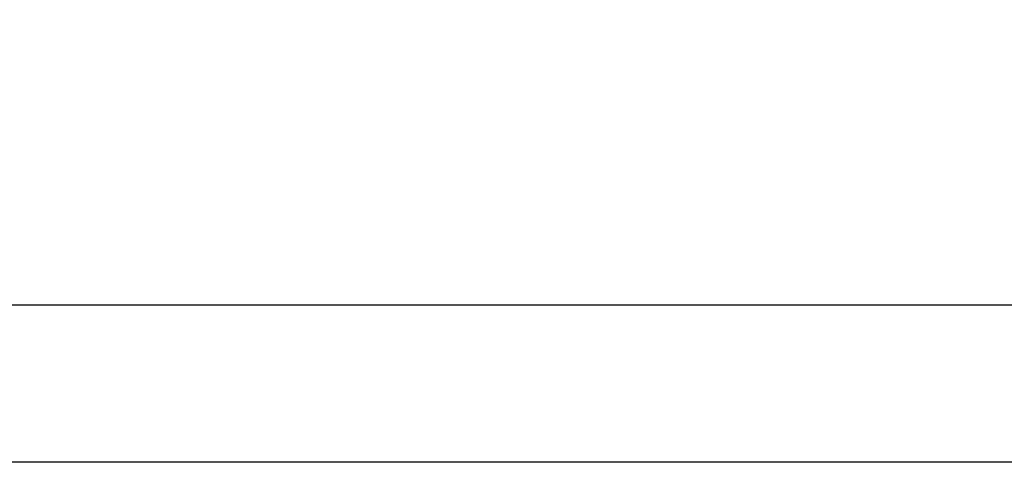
# Model space of a CAD drawing. Header units: millimetres. Extents: x 29 to 95, y 111 to 258.
# Tile 6 of 8: x 58 to 80, y 190 to 199. Entities that reach past the tile are written whole.
import ezdxf

# ---------------------------------------------------------------- set-up
doc = ezdxf.new("R2010")
doc.units = ezdxf.units.MM
doc.styles.add('SLDTEXTSTYLE0', font='TXT', dxfattribs={"width": 0.75})
doc.dimstyles.new('SLDDIMSTYLE0', dxfattribs={"dimtxt": 3.5, "dimasz": 3.302, "dimexe": 0, "dimexo": 0.0625, "dimgap": 0.875, "dimtad": 1, "dimdec": 0, "dimlfac": 10, "dimrnd": 1e-09, "dimzin": 12, "dimdsep": 46, "dimtxsty": 'SLDTEXTSTYLE0', "dimsah": 1, "dimcen": 0.09, "dimadec": 0, "dimazin": 3, "dimtfac": 1, "dimtdec": 0, "dimtmove": 0, "dimatfit": 0, "dimfxl": 0, "dimfrac": 2, "dimtolj": 1, "dimtzin": 12, "dimarcsym": 0})

# ---------------------------------------------------------------- blocks, each defined once
blk = doc.blocks.new('_D')
at = {"color": 7, "linetype": 'Continuous', "lineweight": 0}
for p, q in [((41.726, 193.074), (41.726, 199.424)), ((54.586, 193.074), (40.726, 193.074)), ((41.726, 179.039), (41.726, 193.074)), ((64.506, 179.039), (40.726, 179.039)), ((41.726, 179.039), (41.726, 172.689))]:
    blk.add_line(p, q, dxfattribs=at)
at = {"color": 7, "linetype": 'Continuous', "lineweight": 18}
for points in [[(41.726, 193.074), (42.234, 196.376), (41.218, 196.376)], [(41.726, 179.039), (41.218, 175.737), (42.234, 175.737)]]:
    blk.add_solid(points, dxfattribs=at)
at = {"color": 7, "linetype": 'Continuous', "lineweight": 18, "insert": (37.215, 182.076), "char_height": 3.5, "attachment_point": 1, "rotation": 90, "style": 'SLDTEXTSTYLE0'}
blk.add_mtext('140', dxfattribs=at)

msp = doc.modelspace()

# ---------------------------------------------------------------- linework, layer by layer
at = {"color": 7, "linetype": 'Continuous', "lineweight": 25}
for p, q in [((55.586, 193.074), (73.295, 193.074)), ((73.295, 193.074), (91.786, 193.074)), ((95.186, 189.574), (52.186, 189.574))]:
    msp.add_line(p, q, dxfattribs=at)

# ---------------------------------------------------------------- dimensions: what is measured, and where the dimension line sits
at = {"color": 7, "linetype": 'Continuous', "lineweight": 18}
dim = msp.add_linear_dim(base=(41.726, 193.074), p1=(65.506, 179.039), p2=(55.586, 193.074), angle=90, dimstyle='SLDDIMSTYLE0', dxfattribs=at)
dim.commit()
dim.dimension.update_dxf_attribs({"geometry": '_D', "text_midpoint": (41.726, 185.955), "dimtype": 160})

doc.saveas('drawing.dxf')
